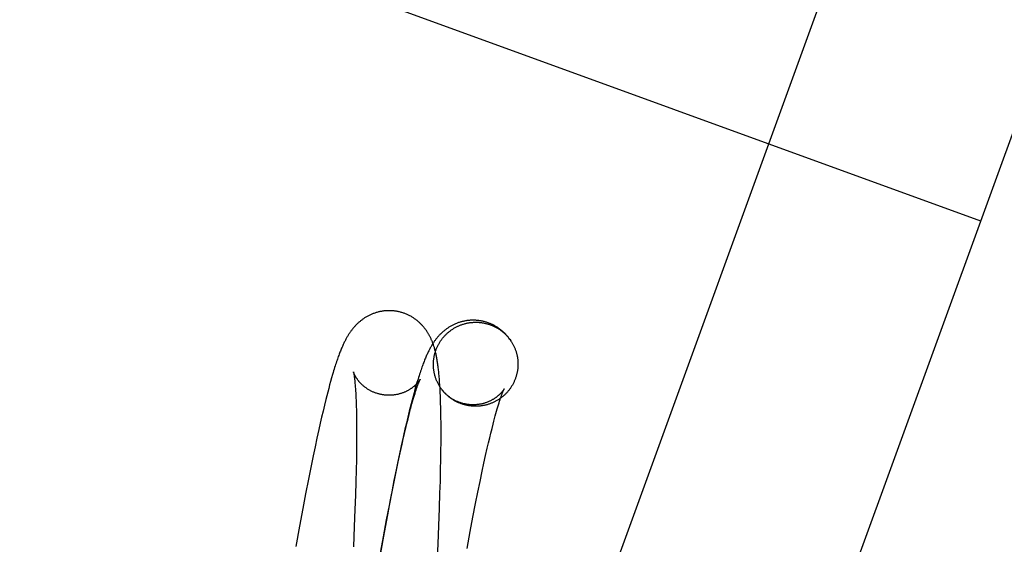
# Model space of a CAD drawing. Header units: inches. Extents: x 0 to 224, y 0 to 145.
# Tile 25 of 45: x 51.213 to 51.667, y 86.358 to 86.6. Entities that reach past the tile are written whole.
import ezdxf

# ---------------------------------------------------------------- set-up
doc = ezdxf.new("R2010")
doc.units = ezdxf.units.IN
doc.header["$LTSCALE"] = 12.302632
doc.header["$MEASUREMENT"] = 0
doc.linetypes.add('HIDDEN', pattern=[0.2, 0.1, -0.1])
doc.layers.add('DEFAULT_2', color=8, linetype='HIDDEN')

msp = doc.modelspace()

# ---------------------------------------------------------------- linework, layer by layer
at = {"layer": 'DEFAULT_2', "color": 8, "linetype": 'HIDDEN'}
for p, q in [((51.77208, 87.13033), (51.21629, 85.60333)), ((51.86981, 87.09476), (51.31402, 85.56776)), ((50.5754, 86.90078), (51.65604, 86.50745)), ((51.31314, 85.11097), (51.31314, 86.8147)), ((51.32186, 85.11097), (51.32186, 86.8147)), ((51.43894, 86.45293), (51.43924, 86.45251)), ((51.3559, 86.43188), (51.35547, 86.43025)), ((51.35634, 86.43348), (51.3559, 86.43188)), ((51.3568, 86.43509), (51.35634, 86.43348)), ((51.36746, 86.43399), (51.36753, 86.43331)), ((51.36753, 86.43331), (51.3676, 86.43258)), ((51.3676, 86.43258), (51.36767, 86.43179)), ((51.36767, 86.43179), (51.36774, 86.43094)), ((51.40671, 86.43176), (51.4066, 86.43334)), ((51.40681, 86.4301), (51.40671, 86.43176)), ((51.35503, 86.42858), (51.35459, 86.42688)), ((51.35547, 86.43025), (51.35503, 86.42858)), ((51.36774, 86.43094), (51.3678, 86.43004)), ((51.3678, 86.43004), (51.36787, 86.42907)), ((51.36787, 86.42907), (51.36793, 86.42805)), ((51.36793, 86.42805), (51.36798, 86.42698)), ((51.39481, 86.42817), (51.39436, 86.42653)), ((51.39475, 86.42617), (51.39503, 86.42709)), ((51.39526, 86.42979), (51.39481, 86.42817)), ((51.39503, 86.42709), (51.39529, 86.42795)), ((51.39571, 86.43139), (51.39526, 86.42979)), ((51.39529, 86.42795), (51.39555, 86.42875)), ((51.39555, 86.42875), (51.39579, 86.4295)), ((51.39579, 86.4295), (51.39602, 86.43019)), ((51.40689, 86.42841), (51.40681, 86.4301)), ((51.40697, 86.42673), (51.40689, 86.42841)), ((51.40827, 86.42893), (51.40804, 86.42921)), ((51.40848, 86.42868), (51.40818, 86.42905)), ((51.4087, 86.42844), (51.40848, 86.42868)), ((51.40892, 86.4282), (51.40861, 86.42855)), ((51.40915, 86.42796), (51.40877, 86.42838)), ((51.35351, 86.42252), (51.35286, 86.41981)), ((51.35416, 86.42516), (51.35351, 86.42252)), ((51.35459, 86.42688), (51.35416, 86.42516)), ((51.36798, 86.42698), (51.36804, 86.42585)), ((51.36804, 86.42585), (51.36809, 86.42466)), ((51.36809, 86.42466), (51.36813, 86.42343)), ((51.36813, 86.42343), (51.36818, 86.42214)), ((51.39348, 86.42316), (51.39304, 86.42143)), ((51.39392, 86.42486), (51.39348, 86.42316)), ((51.39355, 86.42195), (51.39386, 86.42309)), ((51.39386, 86.42309), (51.39417, 86.42417)), ((51.39436, 86.42653), (51.39392, 86.42486)), ((51.39417, 86.42417), (51.39446, 86.4252)), ((51.39446, 86.4252), (51.39475, 86.42617)), ((51.40704, 86.42503), (51.40697, 86.42673)), ((51.40709, 86.42331), (51.40704, 86.42503)), ((51.40714, 86.42155), (51.40709, 86.42331)), ((51.43346, 86.42175), (51.43374, 86.42266)), ((51.43374, 86.42266), (51.434, 86.42353)), ((51.434, 86.42353), (51.43426, 86.42433)), ((51.43426, 86.42433), (51.4345, 86.42508)), ((51.4345, 86.42508), (51.43473, 86.42577)), ((51.35286, 86.41981), (51.35221, 86.41705)), ((51.36818, 86.42214), (51.36823, 86.42011)), ((51.36823, 86.42011), (51.36827, 86.41798)), ((51.36827, 86.41798), (51.36831, 86.41574)), ((51.39261, 86.41968), (51.39195, 86.41699)), ((51.39205, 86.41621), (51.39257, 86.41824)), ((51.39257, 86.41824), (51.3929, 86.41953)), ((51.39304, 86.42143), (51.39261, 86.41968)), ((51.3929, 86.41953), (51.39323, 86.42076)), ((51.39323, 86.42076), (51.39355, 86.42195)), ((51.40718, 86.41977), (51.40714, 86.42155)), ((51.40723, 86.41705), (51.40718, 86.41977)), ((51.43226, 86.41753), (51.43258, 86.41866)), ((51.43258, 86.41866), (51.43288, 86.41975)), ((51.43288, 86.41975), (51.43317, 86.42077)), ((51.43317, 86.42077), (51.43346, 86.42175)), ((51.35156, 86.41421), (51.35091, 86.41132)), ((51.35221, 86.41705), (51.35156, 86.41421)), ((51.36831, 86.41574), (51.36833, 86.41339)), ((51.3913, 86.41424), (51.39065, 86.41142)), ((51.39098, 86.41184), (51.39152, 86.41408)), ((51.39195, 86.41699), (51.3913, 86.41424)), ((51.39152, 86.41408), (51.39205, 86.41621)), ((51.40726, 86.41426), (51.40723, 86.41705)), ((51.40727, 86.41141), (51.40726, 86.41426)), ((51.43077, 86.4118), (51.43128, 86.41382)), ((51.43128, 86.41382), (51.43162, 86.41511)), ((51.43162, 86.41511), (51.43194, 86.41634)), ((51.43194, 86.41634), (51.43226, 86.41753)), ((51.35091, 86.41132), (51.35005, 86.40736)), ((51.36833, 86.41339), (51.36834, 86.41095)), ((51.36834, 86.41095), (51.36834, 86.40842)), ((51.38987, 86.40708), (51.39043, 86.40951)), ((51.39065, 86.41142), (51.38999, 86.40854)), ((51.39043, 86.40951), (51.39098, 86.41184)), ((51.40727, 86.40849), (51.40727, 86.41141)), ((51.4297, 86.40743), (51.43024, 86.40967)), ((51.43024, 86.40967), (51.43077, 86.4118)), ((51.35005, 86.40736), (51.34918, 86.4033)), ((51.36832, 86.4049), (51.36828, 86.40123)), ((51.36834, 86.40842), (51.36832, 86.4049)), ((51.38912, 86.4046), (51.38825, 86.40055)), ((51.3891, 86.40369), (51.38987, 86.40708)), ((51.38999, 86.40854), (51.38912, 86.4046)), ((51.40722, 86.40145), (51.40726, 86.40552)), ((51.40726, 86.40552), (51.40727, 86.40849)), ((51.42859, 86.40268), (51.42915, 86.4051)), ((51.42915, 86.4051), (51.4297, 86.40743)), ((51.34918, 86.4033), (51.34831, 86.39914)), ((51.36828, 86.40123), (51.36823, 86.39742)), ((51.38825, 86.40055), (51.38737, 86.39639)), ((51.38753, 86.39647), (51.38832, 86.40015)), ((51.38832, 86.40015), (51.3891, 86.40369)), ((51.40716, 86.39728), (51.40722, 86.40145)), ((51.42782, 86.3993), (51.42859, 86.40268)), ((51.34831, 86.39914), (51.34723, 86.39381)), ((51.36823, 86.39742), (51.36813, 86.39248)), ((51.38737, 86.39639), (51.38628, 86.39107)), ((51.38673, 86.39266), (51.38753, 86.39647)), ((51.40708, 86.39301), (51.40716, 86.39728)), ((51.42626, 86.39209), (51.42705, 86.39577)), ((51.42705, 86.39577), (51.42782, 86.3993)), ((51.34723, 86.39381), (51.34614, 86.38835)), ((51.36813, 86.39248), (51.368, 86.38735)), ((51.38628, 86.39107), (51.38519, 86.38561)), ((51.38571, 86.38771), (51.38673, 86.39266)), ((51.40695, 86.38755), (51.40708, 86.39301)), ((51.42525, 86.38731), (51.42626, 86.39209)), ((51.34614, 86.38835), (51.34484, 86.38165)), ((51.368, 86.38735), (51.3678, 86.38098)), ((51.38469, 86.38259), (51.38571, 86.38771)), ((51.40679, 86.38196), (51.40695, 86.38755)), ((51.42424, 86.38234), (51.42525, 86.38731)), ((51.34484, 86.38165), (51.34355, 86.37481)), ((51.38345, 86.37623), (51.38469, 86.38259)), ((51.38519, 86.38561), (51.38388, 86.37889)), ((51.40655, 86.37509), (51.40679, 86.38196)), ((51.42321, 86.37719), (51.42424, 86.38234)), ((51.3678, 86.38098), (51.36757, 86.3744)), ((51.38388, 86.37889), (51.38257, 86.37203)), ((51.42197, 86.37082), (51.42321, 86.37719)), ((51.34355, 86.37481), (51.34205, 86.36669)), ((51.36757, 86.3744), (51.36725, 86.36651)), ((51.3822, 86.36968), (51.38345, 86.37623)), ((51.40624, 86.36691), (51.40655, 86.37509)), ((51.38074, 86.36184), (51.3822, 86.36968)), ((51.38257, 86.37203), (51.38106, 86.36387)), ((51.42072, 86.36426), (51.42197, 86.37082)), ((51.34205, 86.36669), (51.34036, 86.35731)), ((51.36725, 86.36651), (51.36684, 86.35727)), ((51.38106, 86.36387), (51.37934, 86.35441)), ((51.40588, 86.35859), (51.40624, 86.36691)), ((51.41927, 86.35641), (51.42072, 86.36426)), ((51.37909, 86.35271), (51.38074, 86.36184)), ((51.40541, 86.34896), (51.40588, 86.35859))]:
    msp.add_line(p, q, dxfattribs=at)
for points in [[(51.38564, 86.46593), (51.3853, 86.46597), (51.38493, 86.466), (51.38456, 86.46602), (51.3842, 86.46604), (51.38383, 86.46605), (51.38346, 86.46606), (51.3831, 86.46606), (51.38273, 86.46605), (51.38236, 86.46604), (51.382, 86.46602), (51.38163, 86.46599), (51.38127, 86.46596), (51.38091, 86.46592), (51.38054, 86.46587), (51.38018, 86.46582), (51.37982, 86.46576), (51.37946, 86.46569), (51.37911, 86.46562), (51.37876, 86.46554), (51.37841, 86.46546), (51.37806, 86.46537), (51.37771, 86.46528), (51.37737, 86.46518), (51.37702, 86.46507), (51.37668, 86.46496), (51.37635, 86.46484), (51.37601, 86.46472), (51.37568, 86.46459), (51.37536, 86.46446), (51.37504, 86.46432), (51.37472, 86.46417), (51.3744, 86.46403), (51.37409, 86.46388), (51.37378, 86.46372), (51.37348, 86.46356), (51.37318, 86.46339), (51.37288, 86.46323), (51.37259, 86.46305), (51.37231, 86.46288), (51.37203, 86.4627), (51.37175, 86.46252), (51.37148, 86.46233), (51.37121, 86.46215), (51.37094, 86.46195), (51.37068, 86.46176), (51.37042, 86.46156), (51.37016, 86.46136), (51.36991, 86.46115), (51.36966, 86.46094), (51.36942, 86.46073), (51.36918, 86.46052), (51.36894, 86.4603), (51.36871, 86.46009), (51.36849, 86.45987), (51.36827, 86.45965), (51.36806, 86.45943), (51.36785, 86.45921), (51.36764, 86.45899), (51.36743, 86.45877), (51.36723, 86.45854), (51.36704, 86.45832), (51.36684, 86.45809), (51.36665, 86.45785), (51.36646, 86.45762), (51.36627, 86.45738), (51.36608, 86.45713), (51.36589, 86.45688), (51.36571, 86.45663), (51.36552, 86.45637), (51.36534, 86.45611), (51.36516, 86.45585), (51.36498, 86.45557), (51.36479, 86.4553), (51.36462, 86.45502), (51.36444, 86.45473), (51.36426, 86.45444), (51.36408, 86.45414), (51.3639, 86.45383), (51.36373, 86.45352), (51.36355, 86.45321), (51.36338, 86.45288), (51.3632, 86.45255), (51.36303, 86.45222), (51.36285, 86.45187), (51.36268, 86.45152), (51.3625, 86.45116), (51.36232, 86.45079), (51.36215, 86.4504), (51.36197, 86.45001), (51.36179, 86.44961), (51.36161, 86.4492), (51.36143, 86.44877), (51.36124, 86.44834), (51.36106, 86.44788), (51.36087, 86.44742), (51.36068, 86.44694), (51.36049, 86.44645), (51.3603, 86.44595), (51.36011, 86.44543), (51.35991, 86.44489), (51.35972, 86.44434), (51.35952, 86.44378), (51.35931, 86.44319), (51.35911, 86.44258), (51.35889, 86.44194), (51.35867, 86.44127), (51.35845, 86.44057), (51.35822, 86.43984), (51.35798, 86.43909), (51.35774, 86.43831), (51.35751, 86.43752), (51.35727, 86.43671), (51.3568, 86.43509)], [(51.4066, 86.43334), (51.40654, 86.43408), (51.40649, 86.43479), (51.40643, 86.43547), (51.40637, 86.43614), (51.40631, 86.43677), (51.40625, 86.43739), (51.40619, 86.438), (51.40613, 86.43859), (51.40606, 86.43916), (51.40599, 86.43973), (51.40592, 86.44028), (51.40585, 86.44082), (51.40578, 86.44135), (51.4057, 86.44186), (51.40563, 86.44237), (51.40555, 86.44286), (51.40547, 86.44334), (51.40539, 86.44381), (51.40531, 86.44428), (51.40522, 86.44473), (51.40513, 86.44517), (51.40504, 86.4456), (51.40495, 86.44602), (51.40486, 86.44644), (51.40477, 86.44684), (51.40467, 86.44723), (51.40458, 86.44761), (51.40448, 86.44798), (51.40438, 86.44835), (51.40428, 86.44871), (51.40418, 86.44906), (51.40407, 86.4494), (51.40396, 86.44974), (51.40386, 86.45008), (51.40375, 86.45041), (51.40363, 86.45073), (51.40352, 86.45104), (51.4034, 86.45136), (51.40328, 86.45166), (51.40316, 86.45196), (51.40304, 86.45226), (51.40292, 86.45255), (51.40279, 86.45284), (51.40266, 86.45313), (51.40253, 86.45341), (51.4024, 86.45368), (51.40226, 86.45396), (51.40212, 86.45423), (51.40198, 86.4545), (51.40184, 86.45476), (51.40169, 86.45503), (51.40154, 86.45529), (51.40138, 86.45556), (51.40122, 86.45582), (51.40106, 86.45608), (51.40089, 86.45634), (51.40071, 86.45661), (51.40054, 86.45687), (51.40035, 86.45713), (51.40016, 86.4574), (51.39996, 86.45766), (51.39976, 86.45792), (51.39956, 86.45818), (51.39935, 86.45843), (51.39914, 86.45869), (51.39892, 86.45893), (51.3987, 86.45918), (51.39848, 86.45943), (51.39825, 86.45967), (51.39801, 86.45991), (51.39777, 86.46014), (51.39753, 86.46038), (51.39728, 86.46061), (51.39702, 86.46084), (51.39676, 86.46107), (51.3965, 86.46129), (51.39622, 86.46151), (51.39595, 86.46173), (51.39567, 86.46194), (51.39538, 86.46215), (51.39509, 86.46235), (51.3948, 86.46255), (51.3945, 86.46275), (51.3942, 86.46294), (51.39389, 86.46313), (51.39358, 86.46331), (51.39327, 86.46349), (51.39295, 86.46366), (51.39262, 86.46383), (51.3923, 86.46399), (51.39197, 86.46415), (51.39164, 86.4643), (51.3913, 86.46445), (51.39096, 86.46459), (51.39062, 86.46472), (51.39027, 86.46485), (51.38993, 86.46497), (51.38958, 86.46508), (51.38923, 86.46519), (51.38887, 86.4653), (51.38851, 86.46539), (51.38816, 86.46548), (51.3878, 86.46557), (51.38743, 86.46564), (51.38707, 86.46572), (51.38671, 86.46578), (51.38634, 86.46584), (51.38597, 86.46589), (51.38564, 86.46593)], [(51.42436, 86.46154), (51.42402, 86.46158), (51.42365, 86.46161), (51.42328, 86.46164), (51.42291, 86.46165), (51.42254, 86.46167), (51.42217, 86.46167), (51.4218, 86.46167), (51.42143, 86.46166), (51.42106, 86.46165), (51.42069, 86.46163), (51.42032, 86.4616), (51.41995, 86.46157), (51.41959, 86.46152), (51.41922, 86.46148), (51.41886, 86.46142), (51.4185, 86.46136), (51.41814, 86.4613), (51.41778, 86.46122), (51.41743, 86.46115), (51.41707, 86.46106), (51.41672, 86.46097), (51.41637, 86.46087), (51.41602, 86.46077), (51.41568, 86.46066), (51.41534, 86.46055), (51.415, 86.46043), (51.41466, 86.4603), (51.41433, 86.46017), (51.414, 86.46004), (51.41368, 86.4599), (51.41336, 86.45975), (51.41304, 86.4596), (51.41273, 86.45945), (51.41242, 86.45929), (51.41212, 86.45913), (51.41182, 86.45896), (51.41152, 86.45879), (51.41123, 86.45862), (51.41094, 86.45844), (51.41066, 86.45826), (51.41038, 86.45807), (51.41011, 86.45789), (51.40984, 86.45769), (51.40957, 86.4575), (51.40931, 86.4573), (51.40905, 86.4571), (51.40879, 86.45689), (51.40854, 86.45669), (51.40829, 86.45647), (51.40804, 86.45626), (51.4078, 86.45604), (51.40757, 86.45583), (51.40734, 86.45561), (51.40712, 86.45539), (51.4069, 86.45517), (51.40669, 86.45495), (51.40648, 86.45473), (51.40627, 86.45451), (51.40607, 86.45428), (51.40586, 86.45405), (51.40567, 86.45382), (51.40547, 86.45359), (51.40528, 86.45335), (51.40509, 86.45311), (51.4049, 86.45287), (51.40471, 86.45262), (51.40452, 86.45237), (51.40433, 86.45211), (51.40414, 86.45184), (51.40396, 86.45158), (51.40377, 86.4513), (51.40359, 86.45102), (51.4034, 86.45073), (51.40322, 86.45044), (51.40303, 86.45014), (51.40285, 86.44984), (51.40267, 86.44952), (51.40249, 86.4492), (51.4023, 86.44888), (51.40212, 86.44854), (51.40194, 86.4482), (51.40175, 86.44784), (51.40157, 86.44748), (51.40138, 86.4471), (51.40119, 86.44671), (51.401, 86.44632), (51.40082, 86.44591), (51.40063, 86.44549), (51.40043, 86.44505), (51.40024, 86.44461), (51.40005, 86.44415), (51.39986, 86.44368), (51.39966, 86.4432), (51.39946, 86.44271), (51.39927, 86.44221), (51.39907, 86.44169), (51.39887, 86.44115), (51.39867, 86.4406), (51.39846, 86.44003), (51.39825, 86.43943), (51.39804, 86.43881), (51.39782, 86.43817), (51.39759, 86.43749), (51.39736, 86.43678), (51.39713, 86.43606), (51.39689, 86.43531), (51.39665, 86.43454), (51.39642, 86.43376), (51.39618, 86.43298), (51.39571, 86.43139)], [(51.40768, 86.42968), (51.40746, 86.42996), (51.40727, 86.43023), (51.40709, 86.4305), (51.40691, 86.43077), (51.40673, 86.43105), (51.40656, 86.43132), (51.40639, 86.43161), (51.40623, 86.43189), (51.40607, 86.43218), (51.40592, 86.43247), (51.40577, 86.43276), (51.40562, 86.43305), (51.40549, 86.43335), (51.40535, 86.43365), (51.40523, 86.43395), (51.4051, 86.43425), (51.40499, 86.43456), (51.40487, 86.43486), (51.40477, 86.43517), (51.40466, 86.43548), (51.40457, 86.4358), (51.40448, 86.43611), (51.40439, 86.43643), (51.40431, 86.43674), (51.40424, 86.43706), (51.40417, 86.43738), (51.4041, 86.4377), (51.40404, 86.43802), (51.40399, 86.43835), (51.40394, 86.43867), (51.4039, 86.43899), (51.40386, 86.43932), (51.40383, 86.43964), (51.40381, 86.43997), (51.40379, 86.4403), (51.40377, 86.44062), (51.40377, 86.44095), (51.40376, 86.44128), (51.40376, 86.4416), (51.40377, 86.44193), (51.40379, 86.44226), (51.4038, 86.44258), (51.40383, 86.44291), (51.40386, 86.44324), (51.40389, 86.44356), (51.40394, 86.44389), (51.40398, 86.44421), (51.40403, 86.44453), (51.40409, 86.44486), (51.40415, 86.44518), (51.40422, 86.4455), (51.4043, 86.44582), (51.40438, 86.44613), (51.40446, 86.44645), (51.40455, 86.44677), (51.40465, 86.44708), (51.40475, 86.44739), (51.40485, 86.4477), (51.40496, 86.44801), (51.40508, 86.44832), (51.4052, 86.44862), (51.40533, 86.44892), (51.40546, 86.44922), (51.4056, 86.44952), (51.40574, 86.44982), (51.40589, 86.45011), (51.40604, 86.4504), (51.4062, 86.45069), (51.40636, 86.45097), (51.40652, 86.45126), (51.4067, 86.45154), (51.40687, 86.45181), (51.40705, 86.45209), (51.40724, 86.45236), (51.40743, 86.45263), (51.40762, 86.45289), (51.40782, 86.45315), (51.40802, 86.45341), (51.40823, 86.45366), (51.40844, 86.45391), (51.40866, 86.45416), (51.40888, 86.45441), (51.40911, 86.45465), (51.40933, 86.45488), (51.40957, 86.45511), (51.4098, 86.45534), (51.41004, 86.45557), (51.41029, 86.45579), (51.41053, 86.456), (51.41079, 86.45622), (51.41104, 86.45642), (51.4113, 86.45663), (51.41156, 86.45683), (51.41183, 86.45702), (51.41209, 86.45721), (51.41237, 86.4574), (51.41264, 86.45758), (51.41292, 86.45776), (51.4132, 86.45793), (51.41348, 86.4581), (51.41377, 86.45826), (51.41406, 86.45842), (51.41435, 86.45857), (51.41464, 86.45872), (51.41494, 86.45886), (51.41524, 86.459), (51.41554, 86.45913), (51.41584, 86.45926), (51.41615, 86.45938), (51.41646, 86.4595), (51.41677, 86.45961), (51.41708, 86.45972), (51.41739, 86.45982), (51.4177, 86.45992), (51.41802, 86.46001), (51.41834, 86.46009), (51.41866, 86.46018), (51.41898, 86.46025), (51.4193, 86.46032), (51.41962, 86.46039), (51.41995, 86.46045), (51.42027, 86.4605), (51.4206, 86.46055), (51.42093, 86.46059), (51.42125, 86.46063), (51.42158, 86.46066), (51.42191, 86.46069), (51.42224, 86.46071), (51.42257, 86.46072), (51.42289, 86.46073), (51.42322, 86.46074), (51.42355, 86.46073), (51.42388, 86.46073), (51.42421, 86.46072), (51.42454, 86.4607), (51.42487, 86.46067), (51.4252, 86.46065), (51.42552, 86.46061)], [(51.43905, 86.45277), (51.43875, 86.45319), (51.43855, 86.45345), (51.43835, 86.4537), (51.43815, 86.45395), (51.43794, 86.4542), (51.43773, 86.45444), (51.43752, 86.45469), (51.4373, 86.45493), (51.43707, 86.45517), (51.43684, 86.45541), (51.43661, 86.45564), (51.43637, 86.45588), (51.43612, 86.45611), (51.43587, 86.45634), (51.43562, 86.45656), (51.43536, 86.45678), (51.4351, 86.457), (51.43483, 86.45722), (51.43455, 86.45743), (51.43427, 86.45764), (51.43399, 86.45784), (51.4337, 86.45804), (51.43341, 86.45824), (51.43312, 86.45843), (51.43282, 86.45862), (51.43251, 86.4588), (51.4322, 86.45898), (51.43189, 86.45916), (51.43158, 86.45933), (51.43126, 86.45949), (51.43093, 86.45965), (51.43061, 86.4598), (51.43028, 86.45995), (51.42995, 86.46009), (51.42961, 86.46023), (51.42927, 86.46036), (51.42893, 86.46048), (51.42859, 86.4606), (51.42825, 86.46071), (51.4279, 86.46082), (51.42755, 86.46092), (51.4272, 86.46102), (51.42684, 86.4611), (51.42649, 86.46119), (51.42613, 86.46126), (51.42577, 86.46133), (51.42541, 86.4614), (51.42505, 86.46145), (51.42469, 86.4615), (51.42436, 86.46154)], [(51.42552, 86.46061), (51.42585, 86.46057), (51.42618, 86.46053), (51.4265, 86.46048), (51.42683, 86.46042), (51.42715, 86.46036), (51.42747, 86.46029), (51.42779, 86.46022), (51.42811, 86.46014), (51.42843, 86.46006), (51.42875, 86.45997), (51.42906, 86.45988), (51.42937, 86.45978), (51.42969, 86.45967), (51.43, 86.45956), (51.4303, 86.45945), (51.43061, 86.45933), (51.43091, 86.4592), (51.43122, 86.45907), (51.43151, 86.45894), (51.43181, 86.4588), (51.43211, 86.45865), (51.4324, 86.4585), (51.43269, 86.45835), (51.43297, 86.45819), (51.43326, 86.45802), (51.43354, 86.45785), (51.43382, 86.45768), (51.43409, 86.4575), (51.43437, 86.45732), (51.43463, 86.45713), (51.4349, 86.45694), (51.43516, 86.45674), (51.43542, 86.45654), (51.43568, 86.45633), (51.43593, 86.45612), (51.43618, 86.45591), (51.43642, 86.45569), (51.43666, 86.45547), (51.4369, 86.45524), (51.43713, 86.45501), (51.43736, 86.45478), (51.43759, 86.45454), (51.43781, 86.4543), (51.43803, 86.45405), (51.43824, 86.4538), (51.43845, 86.45355), (51.43865, 86.4533), (51.43885, 86.45304)], [(51.43964, 86.4519), (51.43978, 86.45169), (51.43995, 86.45141), (51.44012, 86.45113), (51.44028, 86.45085), (51.44044, 86.45056), (51.44059, 86.45027), (51.44074, 86.44998), (51.44088, 86.44969), (51.44102, 86.44939), (51.44116, 86.44909), (51.44128, 86.44879), (51.44141, 86.44849), (51.44152, 86.44818), (51.44164, 86.44787), (51.44174, 86.44756), (51.44184, 86.44725), (51.44194, 86.44694), (51.44203, 86.44663), (51.44212, 86.44631), (51.4422, 86.44599), (51.44227, 86.44568), (51.44234, 86.44536), (51.44241, 86.44504), (51.44246, 86.44471), (51.44252, 86.44439), (51.44257, 86.44407), (51.44261, 86.44374), (51.44264, 86.44342), (51.44268, 86.44309), (51.4427, 86.44277), (51.44272, 86.44244), (51.44274, 86.44211), (51.44274, 86.44179), (51.44275, 86.44146), (51.44275, 86.44113), (51.44274, 86.44081), (51.44272, 86.44048), (51.44271, 86.44015), (51.44268, 86.43983), (51.44265, 86.4395), (51.44261, 86.43918), (51.44257, 86.43885), (51.44253, 86.43853), (51.44248, 86.4382), (51.44242, 86.43788), (51.44235, 86.43756), (51.44229, 86.43724), (51.44221, 86.43692), (51.44213, 86.4366), (51.44205, 86.43629), (51.44196, 86.43597), (51.44186, 86.43566), (51.44176, 86.43535), (51.44166, 86.43504), (51.44154, 86.43473), (51.44143, 86.43442), (51.44131, 86.43412), (51.44118, 86.43382), (51.44105, 86.43352), (51.44091, 86.43322), (51.44077, 86.43292), (51.44062, 86.43263), (51.44047, 86.43234), (51.44031, 86.43205), (51.44015, 86.43176), (51.43998, 86.43148), (51.43981, 86.4312), (51.43964, 86.43092), (51.43946, 86.43065), (51.43927, 86.43038), (51.43908, 86.43011), (51.43889, 86.42985), (51.43869, 86.42959), (51.43848, 86.42933), (51.43828, 86.42907), (51.43806, 86.42882), (51.43785, 86.42858), (51.43763, 86.42833), (51.4374, 86.42809), (51.43718, 86.42786), (51.43694, 86.42762), (51.43671, 86.42739), (51.43647, 86.42717), (51.43622, 86.42695), (51.43597, 86.42673), (51.43572, 86.42652), (51.43547, 86.42631), (51.43521, 86.42611), (51.43495, 86.42591), (51.43468, 86.42572), (51.43442, 86.42552), (51.43414, 86.42534), (51.43387, 86.42516), (51.43359, 86.42498), (51.43331, 86.42481), (51.43303, 86.42464), (51.43274, 86.42448), (51.43245, 86.42432), (51.43216, 86.42417), (51.43187, 86.42402), (51.43157, 86.42388), (51.43127, 86.42374), (51.43097, 86.42361), (51.43067, 86.42348), (51.43036, 86.42336), (51.43005, 86.42324), (51.42974, 86.42313), (51.42943, 86.42302), (51.42912, 86.42292), (51.4288, 86.42282), (51.42849, 86.42273), (51.42817, 86.42264), (51.42785, 86.42256), (51.42753, 86.42249), (51.42721, 86.42242), (51.42689, 86.42235), (51.42656, 86.42229), (51.42624, 86.42224), (51.42591, 86.42219), (51.42558, 86.42215), (51.42526, 86.42211), (51.42493, 86.42208), (51.4246, 86.42205), (51.42427, 86.42203), (51.42394, 86.42202), (51.42361, 86.42201), (51.42329, 86.422), (51.42296, 86.422), (51.42263, 86.42201), (51.4223, 86.42202), (51.42197, 86.42204), (51.42164, 86.42206), (51.42131, 86.42209), (51.42099, 86.42213)], [(51.43912, 86.45267), (51.43942, 86.45224), (51.4396, 86.45197)], [(51.43964, 86.4519), (51.43948, 86.45215), (51.43931, 86.45241)], [(51.38124, 86.42718), (51.38093, 86.42722), (51.38059, 86.42726), (51.38025, 86.42732), (51.37991, 86.42738), (51.37957, 86.42745), (51.37923, 86.42752), (51.3789, 86.4276), (51.37856, 86.42769), (51.37823, 86.42778), (51.37791, 86.42787), (51.37758, 86.42798), (51.37726, 86.42809), (51.37694, 86.4282), (51.37663, 86.42832), (51.37631, 86.42845), (51.37601, 86.42858), (51.3757, 86.42871), (51.3754, 86.42885), (51.37511, 86.429), (51.37482, 86.42914), (51.37453, 86.4293), (51.37425, 86.42945), (51.37398, 86.42961), (51.37371, 86.42978), (51.37344, 86.42994), (51.37318, 86.43011), (51.37293, 86.43028), (51.37269, 86.43046), (51.37244, 86.43063), (51.37221, 86.43081), (51.37198, 86.43098), (51.37176, 86.43116), (51.37155, 86.43134), (51.37134, 86.43152), (51.37113, 86.4317), (51.37094, 86.43188), (51.37075, 86.43206), (51.37056, 86.43224), (51.37039, 86.43242), (51.37021, 86.43259), (51.37005, 86.43277), (51.36989, 86.43294), (51.36973, 86.43311), (51.36959, 86.43328), (51.36944, 86.43345), (51.36931, 86.43362), (51.36917, 86.43378), (51.36905, 86.43395), (51.36892, 86.43411), (51.36881, 86.43427), (51.36869, 86.43442), (51.36858, 86.43458), (51.36848, 86.43473), (51.36838, 86.43487), (51.36829, 86.43502), (51.36819, 86.43516), (51.36811, 86.4353), (51.36802, 86.43544), (51.36794, 86.43558), (51.36786, 86.43571), (51.36779, 86.43584), (51.36772, 86.43596), (51.36765, 86.43609), (51.36759, 86.43621), (51.36753, 86.43632), (51.36747, 86.43644), (51.36742, 86.43655), (51.36736, 86.43666), (51.36731, 86.43676), (51.36727, 86.43686), (51.36722, 86.43696), (51.36718, 86.43705), (51.36715, 86.43714), (51.36711, 86.43723), (51.36708, 86.43731), (51.36705, 86.43739), (51.36702, 86.43746), (51.36699, 86.43753), (51.36697, 86.43759), (51.36695, 86.43765), (51.36693, 86.43771), (51.36691, 86.43775), (51.3669, 86.4378), (51.36689, 86.43783), (51.36688, 86.43786), (51.36687, 86.43789), (51.36687, 86.4379), (51.36686, 86.43791)], [(51.36686, 86.43791), (51.36686, 86.43791), (51.36686, 86.43791), (51.36687, 86.4379), (51.36687, 86.43787), (51.36688, 86.43784), (51.36689, 86.4378), (51.3669, 86.43775), (51.36692, 86.43769), (51.36693, 86.43763), (51.36695, 86.43755), (51.36697, 86.43746), (51.36699, 86.43735), (51.36701, 86.43724), (51.36703, 86.43712), (51.36706, 86.43698), (51.36708, 86.43683), (51.36711, 86.43667), (51.36714, 86.43649), (51.36717, 86.4363), (51.3672, 86.4361), (51.36723, 86.43589), (51.36726, 86.43566), (51.36729, 86.43541), (51.36732, 86.43516), (51.36736, 86.43489), (51.36739, 86.4346), (51.36743, 86.4343), (51.36746, 86.43399)], [(51.39766, 86.43442), (51.39766, 86.43441), (51.39765, 86.4344), (51.39764, 86.43438), (51.39762, 86.43435), (51.3976, 86.43432), (51.39758, 86.43428), (51.39755, 86.43424), (51.39752, 86.43419), (51.39749, 86.43414), (51.39745, 86.43408), (51.39741, 86.43402), (51.39737, 86.43395), (51.39732, 86.43389), (51.39727, 86.43381), (51.39722, 86.43374), (51.39716, 86.43366), (51.3971, 86.43358), (51.39704, 86.43349), (51.39697, 86.4334), (51.3969, 86.43331), (51.39682, 86.43322), (51.39674, 86.43312), (51.39666, 86.43303), (51.39658, 86.43293), (51.39649, 86.43282), (51.3964, 86.43272), (51.3963, 86.43261), (51.3962, 86.4325), (51.39609, 86.43239), (51.39598, 86.43227), (51.39587, 86.43216), (51.39575, 86.43204), (51.39563, 86.43192), (51.39551, 86.4318), (51.39538, 86.43168), (51.39524, 86.43156), (51.3951, 86.43143), (51.39496, 86.4313), (51.39481, 86.43118), (51.39465, 86.43105), (51.39449, 86.43092), (51.39432, 86.43078), (51.39415, 86.43065), (51.39398, 86.43052), (51.39379, 86.43039), (51.39361, 86.43026), (51.39341, 86.43012), (51.39321, 86.42999), (51.393, 86.42985), (51.39279, 86.42972), (51.39257, 86.42959), (51.39234, 86.42945), (51.39211, 86.42932), (51.39187, 86.42919), (51.39163, 86.42907), (51.39138, 86.42894), (51.39112, 86.42882), (51.39086, 86.42869), (51.39059, 86.42857), (51.39032, 86.42846), (51.39004, 86.42834), (51.38976, 86.42823), (51.38947, 86.42813), (51.38917, 86.42802), (51.38887, 86.42793), (51.38857, 86.42783), (51.38826, 86.42774), (51.38795, 86.42766), (51.38763, 86.42758), (51.38732, 86.4275), (51.38699, 86.42743), (51.38667, 86.42737), (51.38634, 86.42731), (51.38601, 86.42726), (51.38567, 86.42721), (51.38534, 86.42717), (51.385, 86.42714), (51.38466, 86.42711), (51.38432, 86.42709), (51.38397, 86.42707), (51.38363, 86.42706), (51.38329, 86.42706), (51.38294, 86.42706), (51.3826, 86.42707), (51.38225, 86.42709), (51.38191, 86.42711), (51.38156, 86.42714), (51.38124, 86.42718)], [(51.39602, 86.43019), (51.39623, 86.43082), (51.39634, 86.43111), (51.39644, 86.43139), (51.39653, 86.43166), (51.39662, 86.43191), (51.39671, 86.43215), (51.3968, 86.43238), (51.39688, 86.43259), (51.39696, 86.43279), (51.39703, 86.43297), (51.3971, 86.43315), (51.39716, 86.4333), (51.39722, 86.43345), (51.39728, 86.43358), (51.39733, 86.43371), (51.39738, 86.43382), (51.39743, 86.43392), (51.39747, 86.43401), (51.3975, 86.43409), (51.39754, 86.43416), (51.39757, 86.43422), (51.39759, 86.43428), (51.39761, 86.43432), (51.39763, 86.43436), (51.39764, 86.43439), (51.39766, 86.43441), (51.39766, 86.43442), (51.39766, 86.43442)], [(51.40806, 86.42919), (51.40786, 86.42944), (51.40768, 86.42968)], [(51.40804, 86.42921), (51.40791, 86.42937), (51.40779, 86.42953)], [(51.40861, 86.42855), (51.40846, 86.42872), (51.40832, 86.42888)], [(51.41997, 86.42279), (51.41966, 86.42283), (51.41932, 86.42287), (51.41899, 86.42293), (51.41866, 86.42299), (51.41833, 86.42305), (51.418, 86.42312), (51.41767, 86.4232), (51.41735, 86.42328), (51.41702, 86.42337), (51.4167, 86.42346), (51.41639, 86.42356), (51.41607, 86.42367), (51.41576, 86.42378), (51.41545, 86.42389), (51.41515, 86.42401), (51.41485, 86.42414), (51.41455, 86.42427), (51.41425, 86.4244), (51.41396, 86.42454), (51.41368, 86.42469), (51.4134, 86.42483), (51.41312, 86.42498), (51.41285, 86.42514), (51.41258, 86.42529), (51.41232, 86.42546), (51.41207, 86.42562), (51.41182, 86.42578), (51.41157, 86.42595), (51.41133, 86.42612), (51.4111, 86.42629), (51.41087, 86.42647), (51.41065, 86.42664), (51.41044, 86.42681), (51.41023, 86.42699), (51.41002, 86.42716), (51.40983, 86.42734), (51.40964, 86.42751), (51.40945, 86.42769), (51.40927, 86.42786), (51.4091, 86.42804), (51.40893, 86.42821)], [(51.42099, 86.42213), (51.42066, 86.42217), (51.42033, 86.42221), (51.42001, 86.42226), (51.41968, 86.42232), (51.41936, 86.42238), (51.41904, 86.42245), (51.41872, 86.42252), (51.4184, 86.4226), (51.41808, 86.42268), (51.41776, 86.42277), (51.41745, 86.42286), (51.41713, 86.42296), (51.41682, 86.42307), (51.41651, 86.42317), (51.41621, 86.42329), (51.4159, 86.42341), (51.4156, 86.42353), (51.41529, 86.42366), (51.41499, 86.4238), (51.4147, 86.42394), (51.4144, 86.42409), (51.41411, 86.42424), (51.41382, 86.42439), (51.41353, 86.42455), (51.41325, 86.42471), (51.41297, 86.42488), (51.41269, 86.42506), (51.41242, 86.42524), (51.41214, 86.42542), (51.41188, 86.42561), (51.41161, 86.4258), (51.41135, 86.426), (51.41109, 86.4262), (51.41083, 86.4264), (51.41058, 86.42661), (51.41033, 86.42683), (51.41009, 86.42705), (51.40985, 86.42727), (51.40961, 86.42749), (51.40938, 86.42772), (51.40915, 86.42796)], [(51.43639, 86.43004), (51.43638, 86.43003), (51.43638, 86.43003), (51.43637, 86.43001), (51.43636, 86.42999), (51.43634, 86.42996), (51.43632, 86.42993), (51.4363, 86.42989), (51.43627, 86.42984), (51.43624, 86.4298), (51.43621, 86.42974), (51.43617, 86.42968), (51.43613, 86.42962), (51.43608, 86.42956), (51.43604, 86.42949), (51.43599, 86.42942), (51.43593, 86.42934), (51.43587, 86.42926), (51.43581, 86.42918), (51.43575, 86.42909), (51.43568, 86.42901), (51.43561, 86.42892), (51.43553, 86.42882), (51.43545, 86.42872), (51.43537, 86.42863), (51.43529, 86.42852), (51.4352, 86.42842), (51.4351, 86.42832), (51.43501, 86.42821), (51.43491, 86.4281), (51.4348, 86.42799), (51.43469, 86.42787), (51.43458, 86.42776), (51.43446, 86.42764), (51.43434, 86.42752), (51.43421, 86.4274), (51.43408, 86.42728), (51.43395, 86.42716), (51.43381, 86.42703), (51.43366, 86.42691), (51.43351, 86.42678), (51.43336, 86.42665), (51.43319, 86.42652), (51.43303, 86.42639), (51.43286, 86.42626), (51.43268, 86.42612), (51.4325, 86.42599), (51.43231, 86.42586), (51.43212, 86.42573), (51.43192, 86.42559), (51.43171, 86.42546), (51.43149, 86.42532), (51.43128, 86.42519), (51.43105, 86.42506), (51.43082, 86.42493), (51.43058, 86.4248), (51.43034, 86.42467), (51.43009, 86.42455), (51.42983, 86.42442), (51.42957, 86.4243), (51.4293, 86.42418), (51.42903, 86.42407), (51.42875, 86.42395), (51.42847, 86.42384), (51.42818, 86.42374), (51.42788, 86.42363), (51.42758, 86.42353), (51.42728, 86.42344), (51.42697, 86.42335), (51.42666, 86.42327), (51.42634, 86.42319), (51.42602, 86.42311), (51.4257, 86.42304), (51.42538, 86.42298), (51.42505, 86.42292), (51.42472, 86.42287), (51.42438, 86.42282), (51.42405, 86.42278), (51.42371, 86.42275), (51.42337, 86.42272), (51.42303, 86.4227), (51.42269, 86.42269), (51.42235, 86.42268), (51.422, 86.42267), (51.42166, 86.42268), (51.42132, 86.42269), (51.42097, 86.4227), (51.42063, 86.42273), (51.42028, 86.42276), (51.41997, 86.42279)], [(51.43473, 86.42577), (51.43494, 86.4264), (51.43505, 86.4267), (51.43515, 86.42698), (51.43524, 86.42725), (51.43534, 86.4275), (51.43542, 86.42774), (51.43551, 86.42797), (51.43559, 86.42818), (51.43567, 86.42838), (51.43574, 86.42857), (51.43581, 86.42874), (51.43588, 86.42891), (51.43594, 86.42906), (51.436, 86.42919), (51.43605, 86.42932), (51.4361, 86.42943), (51.43615, 86.42954), (51.43638, 86.43004)]]:
    msp.add_lwpolyline(points, dxfattribs=at)

doc.saveas('drawing.dxf')
